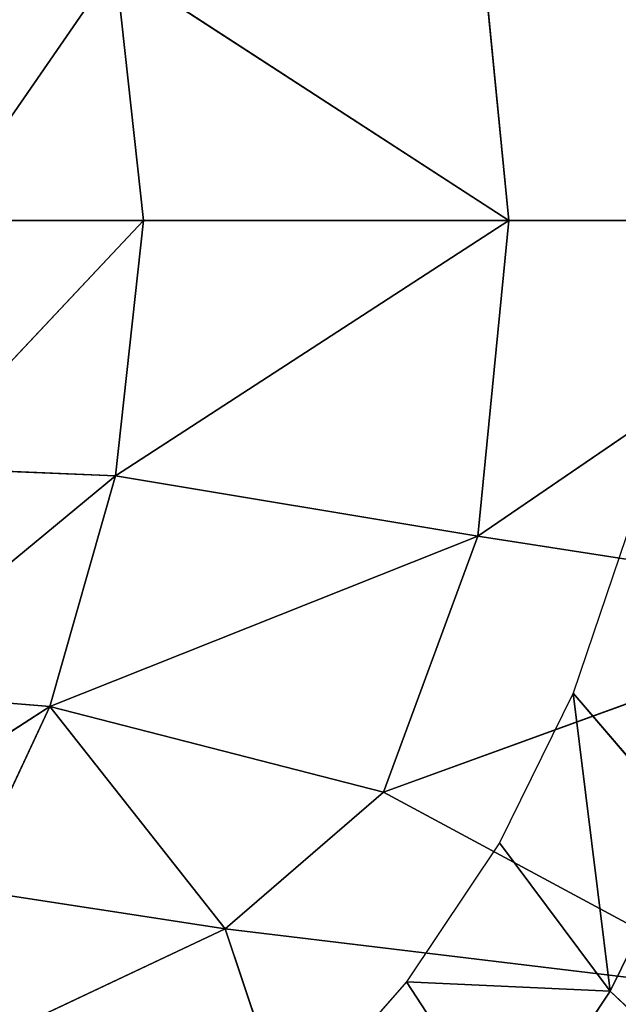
# Model space of a CAD drawing. Extents: x -51.9 to 0, y 0 to 35.3.
# Tile 84 of 117: x -17.4 to -14.5, y 13.9 to 18.6. Entities that reach past the tile are written whole.
import ezdxf

# ---------------------------------------------------------------- set-up
doc = ezdxf.new("R2010")
doc.units = 0
doc.header["$LTSCALE"] = 2.54
doc.layers.get('0').update_dxf_attribs({"color": 13, "linetype": 'CONTINUOUS'})

# ---------------------------------------------------------------- blocks, each defined once
blk = doc.blocks.new('GRUPUJ_2')
at = {"color": 0}
for p, q in [((17.8946, 12.7615, 19.7214), (18.457, 13.2544, 19.7214)), ((17.2728, 12.3457, 19.7214), (17.8946, 12.7615, 19.7214)), ((17.8946, 12.7615, 19.7214), (18.6068, 12.2971, 17.9286)), ((17.8946, 12.7615, 19.7214), (17.9361, 11.8486, 17.9286)), ((17.8946, 12.7615, 19.7214), (18.6068, 12.2971, 17.9286)), ((17.8946, 12.7615, 19.7214), (17.9361, 11.8486, 17.9286)), ((16.6019, 12.0151, 19.7214), (17.2728, 12.3457, 19.7214)), ((17.2728, 12.3457, 19.7214), (17.9361, 11.8486, 17.9286)), ((17.2728, 12.3457, 19.7214), (17.9361, 11.8486, 17.9286)), ((17.9361, 11.8486, 17.9286), (18.6068, 12.2971, 17.9286)), ((17.9361, 11.8486, 17.9286), (18.6068, 12.2971, 17.9286)), ((15.9026, 11.777, 19.7214), (16.6019, 12.0151, 19.7214)), ((16.6019, 12.0151, 19.7214), (17.2123, 11.4919, 17.9286)), ((17.9361, 11.8486, 17.9286), (16.6019, 12.0151, 19.7214)), ((16.6019, 12.0151, 19.7214), (17.2123, 11.4919, 17.9286)), ((17.9361, 11.8486, 17.9286), (16.6019, 12.0151, 19.7214)), ((17.9361, 11.8486, 17.9286), (17.2123, 11.4919, 17.9286)), ((17.9361, 11.8486, 17.9286), (17.2123, 11.4919, 17.9286)), ((17.9361, 11.8486, 17.9286), (18.5066, 11.2505, 16.1357)), ((17.9361, 11.8486, 17.9286), (18.5066, 11.2505, 16.1357))]:
    blk.add_line(p, q, dxfattribs=at)
mesh = blk.add_polyface(dxfattribs=at)
corners = [(17.8946, 12.7615, 19.7214), (18.457, 13.2544, 19.7214), (18.6068, 12.2971, 17.9286)]
mesh.append_faces([[corners[k] for k in face] for face in [(0, 1, 2)]], dxfattribs={"color": 0})
mesh = blk.add_polyface(dxfattribs=at)
corners = [(17.2728, 12.3457, 19.7214), (17.8946, 12.7615, 19.7214), (17.9361, 11.8486, 17.9286)]
mesh.append_faces([[corners[k] for k in face] for face in [(0, 1, 2)]], dxfattribs={"color": 0})
mesh = blk.add_polyface(dxfattribs=at)
corners = [(17.8946, 12.7615, 19.7214), (18.6068, 12.2971, 17.9286), (17.9361, 11.8486, 17.9286)]
mesh.append_faces([[corners[k] for k in face] for face in [(0, 1, 2)]], dxfattribs={"color": 0})
mesh = blk.add_polyface(dxfattribs=at)
corners = [(17.2728, 12.3457, 19.7214), (17.9361, 11.8486, 17.9286), (16.6019, 12.0151, 19.7214)]
mesh.append_faces([[corners[k] for k in face] for face in [(0, 1, 2)]], dxfattribs={"color": 0})
mesh = blk.add_polyface(dxfattribs=at)
corners = [(18.6068, 12.2971, 17.9286), (18.5066, 11.2505, 16.1357), (17.9361, 11.8486, 17.9286)]
mesh.append_faces([[corners[k] for k in face] for face in [(0, 1, 2)]], dxfattribs={"color": 0})
mesh = blk.add_polyface(dxfattribs=at)
corners = [(16.6019, 12.0151, 19.7214), (17.2123, 11.4919, 17.9286), (15.9026, 11.777, 19.7214)]
mesh.append_faces([[corners[k] for k in face] for face in [(0, 1, 2)]], dxfattribs={"color": 0})
mesh = blk.add_polyface(dxfattribs=at)
corners = [(16.6019, 12.0151, 19.7214), (17.9361, 11.8486, 17.9286), (17.2123, 11.4919, 17.9286)]
mesh.append_faces([[corners[k] for k in face] for face in [(0, 1, 2)]], dxfattribs={"color": 0})
mesh = blk.add_polyface(dxfattribs=at)
corners = [(17.2123, 11.4919, 17.9286), (17.9361, 11.8486, 17.9286), (18.5066, 11.2505, 16.1357)]
mesh.append_faces([[corners[k] for k in face] for face in [(0, 1, 2)]], dxfattribs={"color": 0})
blk = doc.blocks.new('GRUPUJ_3')
at = {"color": 0}
for p, q in [((20.7942, 18.4096, 35.975), (20.0243, 17.2128, 35.26)), ((20.7942, 18.4096, 35.975), (20.0243, 17.2128, 35.26)), ((19.9467, 18.1518, 35.975), (18.9075, 16.895, 35.2205)), ((19.9467, 18.1518, 35.975), (18.9075, 16.895, 35.2205)), ((20.0243, 17.2128, 35.26), (19.9467, 18.1518, 35.975)), ((20.0243, 17.2128, 35.26), (19.9467, 18.1518, 35.975)), ((18.8677, 17.8843, 35.975), (17.6729, 16.76, 35.2205)), ((18.8677, 17.8843, 35.975), (17.6729, 16.76, 35.2205)), ((18.9075, 16.895, 35.2205), (18.8677, 17.8843, 35.975)), ((18.9075, 16.895, 35.2205), (18.8677, 17.8843, 35.975)), ((21.0986, 16.3644, 34.3381), (21.8003, 17.8524, 35.26)), ((21.0986, 16.3644, 34.3381), (21.8003, 17.8524, 35.26)), ((17.6729, 17.7483, 35.975), (16.4383, 16.895, 35.2205)), ((17.6729, 17.7483, 35.975), (16.4383, 16.895, 35.2205)), ((17.6729, 16.76, 35.2205), (17.6729, 17.7483, 35.975)), ((17.6729, 16.76, 35.2205), (17.6729, 17.7483, 35.975)), ((20.9054, 17.6267, 35.3783), (20.0243, 17.2128, 35.26)), ((20.9054, 17.6267, 35.3783), (20.0243, 17.2128, 35.26)), ((20.9054, 17.6267, 35.3783), (21.0986, 16.3644, 34.3381)), ((20.9054, 17.6267, 35.3783), (21.0986, 16.3644, 34.3381)), ((18.9075, 16.895, 35.2205), (20.0243, 17.2128, 35.26)), ((18.9075, 16.895, 35.2205), (20.0243, 17.2128, 35.26)), ((20.0243, 17.2128, 35.26), (19.2004, 15.1422, 33.7071)), ((20.0243, 17.2128, 35.26), (19.2004, 15.1422, 33.7071)), ((20.4387, 15.599, 33.8649), (20.0243, 17.2128, 35.26)), ((21.0986, 16.3644, 34.3381), (20.0243, 17.2128, 35.26)), ((20.4387, 15.599, 33.8649), (20.0243, 17.2128, 35.26)), ((21.0986, 16.3644, 34.3381), (20.0243, 17.2128, 35.26)), ((17.6729, 14.991, 33.7071), (16.4383, 16.895, 35.2205)), ((17.6729, 16.76, 35.2205), (16.4383, 16.895, 35.2205)), ((17.6729, 16.76, 35.2205), (16.4383, 16.895, 35.2205)), ((17.6729, 14.991, 33.7071), (16.4383, 16.895, 35.2205)), ((17.6729, 16.76, 35.2205), (18.9075, 16.895, 35.2205)), ((17.6729, 16.76, 35.2205), (18.9075, 16.895, 35.2205)), ((18.9075, 16.895, 35.2205), (17.6729, 14.991, 33.7071)), ((18.9075, 16.895, 35.2205), (17.6729, 14.991, 33.7071)), ((18.9075, 16.895, 35.2205), (19.2004, 15.1422, 33.7071)), ((18.9075, 16.895, 35.2205), (19.2004, 15.1422, 33.7071)), ((17.6729, 14.991, 33.7071), (17.6729, 16.76, 35.2205)), ((17.6729, 14.991, 33.7071), (17.6729, 16.76, 35.2205)), ((21.0986, 16.3644, 34.3381), (20.4387, 15.599, 33.8649)), ((21.0986, 16.3644, 34.3381), (20.4387, 15.599, 33.8649)), ((21.8675, 16.1071, 33.8649), (21.0986, 16.3644, 34.3381)), ((21.0986, 16.3644, 34.3381), (21.4095, 13.7938, 31.9467)), ((21.0986, 16.3644, 34.3381), (21.4095, 13.7938, 31.9467)), ((21.8675, 16.1071, 33.8649), (21.0986, 16.3644, 34.3381)), ((20.4387, 15.599, 33.8649), (19.2004, 15.1422, 33.7071)), ((20.4387, 15.599, 33.8649), (19.2004, 15.1422, 33.7071)), ((20.4387, 15.599, 33.8649), (19.5213, 13.0726, 31.6268)), ((20.4387, 15.599, 33.8649), (19.5213, 13.0726, 31.6268)), ((21.4095, 13.7938, 31.9467), (20.4387, 15.599, 33.8649)), ((21.4095, 13.7938, 31.9467), (20.4387, 15.599, 33.8649)), ((17.6729, 14.991, 33.7071), (16.1454, 15.1422, 33.7071)), ((17.6729, 14.991, 33.7071), (16.1454, 15.1422, 33.7071)), ((19.2004, 15.1422, 33.7071), (17.6729, 12.9058, 31.6268)), ((19.2004, 15.1422, 33.7071), (17.6729, 14.991, 33.7071)), ((19.2004, 15.1422, 33.7071), (17.6729, 12.9058, 31.6268)), ((19.2004, 15.1422, 33.7071), (17.6729, 14.991, 33.7071)), ((19.5213, 13.0726, 31.6268), (19.2004, 15.1422, 33.7071)), ((19.5213, 13.0726, 31.6268), (19.2004, 15.1422, 33.7071)), ((17.6729, 12.9058, 31.6268), (17.6729, 14.991, 33.7071)), ((17.6729, 12.9058, 31.6268), (17.6729, 14.991, 33.7071))]:
    blk.add_line(p, q, dxfattribs=at)
at = {"color": 0, "xscale": 1.08, "yscale": 1.08, "zscale": 1.08, "rotation": 360}
blk.add_blockref('GRUPUJ_2', (2.0289, 1.7039, 4.6897), dxfattribs=at)
at = {"color": 0}
mesh = blk.add_polyface(dxfattribs=at)
corners = [(20.7942, 18.4096, 35.975), (19.9467, 18.1518, 35.975), (20.0243, 17.2128, 35.26)]
mesh.append_faces([[corners[k] for k in face] for face in [(0, 1, 2)]], dxfattribs={"color": 0})
mesh = blk.add_polyface(dxfattribs=at)
corners = [(20.9054, 17.6267, 35.3783), (20.7942, 18.4096, 35.975), (20.0243, 17.2128, 35.26)]
mesh.append_faces([[corners[k] for k in face] for face in [(0, 1, 2)]], dxfattribs={"color": 0})
mesh = blk.add_polyface(dxfattribs=at)
corners = [(19.9467, 18.1518, 35.975), (18.8677, 17.8843, 35.975), (18.9075, 16.895, 35.2205)]
mesh.append_faces([[corners[k] for k in face] for face in [(0, 1, 2)]], dxfattribs={"color": 0})
mesh = blk.add_polyface(dxfattribs=at)
corners = [(20.0243, 17.2128, 35.26), (19.9467, 18.1518, 35.975), (18.9075, 16.895, 35.2205)]
mesh.append_faces([[corners[k] for k in face] for face in [(0, 1, 2)]], dxfattribs={"color": 0})
mesh = blk.add_polyface(dxfattribs=at)
corners = [(17.6729, 17.7483, 35.975), (16.4781, 17.8843, 35.975), (16.4383, 16.895, 35.2205)]
mesh.append_faces([[corners[k] for k in face] for face in [(0, 1, 2)]], dxfattribs={"color": 0})
mesh = blk.add_polyface(dxfattribs=at)
corners = [(18.9075, 16.895, 35.2205), (18.8677, 17.8843, 35.975), (17.6729, 16.76, 35.2205)]
mesh.append_faces([[corners[k] for k in face] for face in [(0, 1, 2)]], dxfattribs={"color": 0})
mesh = blk.add_polyface(dxfattribs=at)
corners = [(18.8677, 17.8843, 35.975), (17.6729, 17.7483, 35.975), (17.6729, 16.76, 35.2205)]
mesh.append_faces([[corners[k] for k in face] for face in [(0, 1, 2)]], dxfattribs={"color": 0})
mesh = blk.add_polyface(dxfattribs=at)
corners = [(21.8003, 17.8524, 35.26), (20.9054, 17.6267, 35.3783), (21.0986, 16.3644, 34.3381)]
mesh.append_faces([[corners[k] for k in face] for face in [(0, 1, 2)]], dxfattribs={"color": 0})
mesh = blk.add_polyface(dxfattribs=at)
corners = [(21.8675, 16.1071, 33.8649), (21.8003, 17.8524, 35.26), (21.0986, 16.3644, 34.3381)]
mesh.append_faces([[corners[k] for k in face] for face in [(0, 1, 2)]], dxfattribs={"color": 0})
mesh = blk.add_polyface(dxfattribs=at)
corners = [(17.6729, 16.76, 35.2205), (17.6729, 17.7483, 35.975), (16.4383, 16.895, 35.2205)]
mesh.append_faces([[corners[k] for k in face] for face in [(0, 1, 2)]], dxfattribs={"color": 0})
mesh = blk.add_polyface(dxfattribs=at)
corners = [(21.0986, 16.3644, 34.3381), (20.9054, 17.6267, 35.3783), (20.0243, 17.2128, 35.26)]
mesh.append_faces([[corners[k] for k in face] for face in [(0, 1, 2)]], dxfattribs={"color": 0})
mesh = blk.add_polyface(dxfattribs=at)
corners = [(20.0243, 17.2128, 35.26), (18.9075, 16.895, 35.2205), (19.2004, 15.1422, 33.7071)]
mesh.append_faces([[corners[k] for k in face] for face in [(0, 1, 2)]], dxfattribs={"color": 0})
mesh = blk.add_polyface(dxfattribs=at)
corners = [(20.4387, 15.599, 33.8649), (20.0243, 17.2128, 35.26), (19.2004, 15.1422, 33.7071)]
mesh.append_faces([[corners[k] for k in face] for face in [(0, 1, 2)]], dxfattribs={"color": 0})
mesh = blk.add_polyface(dxfattribs=at)
corners = [(21.0986, 16.3644, 34.3381), (20.0243, 17.2128, 35.26), (20.4387, 15.599, 33.8649)]
mesh.append_faces([[corners[k] for k in face] for face in [(0, 1, 2)]], dxfattribs={"color": 0})
mesh = blk.add_polyface(dxfattribs=at)
corners = [(17.6729, 14.991, 33.7071), (16.4383, 16.895, 35.2205), (16.1454, 15.1422, 33.7071)]
mesh.append_faces([[corners[k] for k in face] for face in [(0, 1, 2)]], dxfattribs={"color": 0})
mesh = blk.add_polyface(dxfattribs=at)
corners = [(17.6729, 14.991, 33.7071), (17.6729, 16.76, 35.2205), (16.4383, 16.895, 35.2205)]
mesh.append_faces([[corners[k] for k in face] for face in [(0, 1, 2)]], dxfattribs={"color": 0})
mesh = blk.add_polyface(dxfattribs=at)
corners = [(18.9075, 16.895, 35.2205), (17.6729, 16.76, 35.2205), (17.6729, 14.991, 33.7071)]
mesh.append_faces([[corners[k] for k in face] for face in [(0, 1, 2)]], dxfattribs={"color": 0})
mesh = blk.add_polyface(dxfattribs=at)
corners = [(19.2004, 15.1422, 33.7071), (18.9075, 16.895, 35.2205), (17.6729, 14.991, 33.7071)]
mesh.append_faces([[corners[k] for k in face] for face in [(0, 1, 2)]], dxfattribs={"color": 0})
mesh = blk.add_polyface(dxfattribs=at)
corners = [(21.4095, 13.7938, 31.9467), (21.0986, 16.3644, 34.3381), (20.4387, 15.599, 33.8649)]
mesh.append_faces([[corners[k] for k in face] for face in [(0, 1, 2)]], dxfattribs={"color": 0})
mesh = blk.add_polyface(dxfattribs=at)
corners = [(21.8675, 16.1071, 33.8649), (21.0986, 16.3644, 34.3381), (21.4095, 13.7938, 31.9467)]
mesh.append_faces([[corners[k] for k in face] for face in [(0, 1, 2)]], dxfattribs={"color": 0})
mesh = blk.add_polyface(dxfattribs=at)
corners = [(23.0717, 14.3038, 31.6268), (21.8675, 16.1071, 33.8649), (21.4095, 13.7938, 31.9467)]
mesh.append_faces([[corners[k] for k in face] for face in [(0, 1, 2)]], dxfattribs={"color": 0})
mesh = blk.add_polyface(dxfattribs=at)
corners = [(20.4387, 15.599, 33.8649), (19.2004, 15.1422, 33.7071), (19.5213, 13.0726, 31.6268)]
mesh.append_faces([[corners[k] for k in face] for face in [(0, 1, 2)]], dxfattribs={"color": 0})
mesh = blk.add_polyface(dxfattribs=at)
corners = [(21.4095, 13.7938, 31.9467), (20.4387, 15.599, 33.8649), (19.5213, 13.0726, 31.6268)]
mesh.append_faces([[corners[k] for k in face] for face in [(0, 1, 2)]], dxfattribs={"color": 0})
mesh = blk.add_polyface(dxfattribs=at)
corners = [(17.6729, 12.9058, 31.6268), (16.1454, 15.1422, 33.7071), (15.8245, 13.0726, 31.6268)]
mesh.append_faces([[corners[k] for k in face] for face in [(0, 1, 2)]], dxfattribs={"color": 0})
mesh = blk.add_polyface(dxfattribs=at)
corners = [(17.6729, 12.9058, 31.6268), (17.6729, 14.991, 33.7071), (16.1454, 15.1422, 33.7071)]
mesh.append_faces([[corners[k] for k in face] for face in [(0, 1, 2)]], dxfattribs={"color": 0})
mesh = blk.add_polyface(dxfattribs=at)
corners = [(19.5213, 13.0726, 31.6268), (19.2004, 15.1422, 33.7071), (17.6729, 12.9058, 31.6268)]
mesh.append_faces([[corners[k] for k in face] for face in [(0, 1, 2)]], dxfattribs={"color": 0})
mesh = blk.add_polyface(dxfattribs=at)
corners = [(19.2004, 15.1422, 33.7071), (17.6729, 14.991, 33.7071), (17.6729, 12.9058, 31.6268)]
mesh.append_faces([[corners[k] for k in face] for face in [(0, 1, 2)]], dxfattribs={"color": 0})
blk = doc.blocks.new('KOMPONENT_1')
at = {"color": 0}
blk.add_blockref('GRUPUJ_3', (0.0771, 0.1447, -0.1), dxfattribs=at)
blk = doc.blocks.new('ZESTAW_OLTENS_HAMNES_MISKA')
at = {"color": 7, "extrusion": (-7.65714e-16, 0, -1)}
blk.add_blockref('KOMPONENT_1', (-35.4229, -0.1447, -37), dxfattribs=at)

msp = doc.modelspace()

# ---------------------------------------------------------------- block references
at = {"color": 0, "rotation": 90.00000000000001}
msp.add_blockref('ZESTAW_OLTENS_HAMNES_MISKA', (0, 0), dxfattribs=at)

doc.saveas('drawing.dxf')
